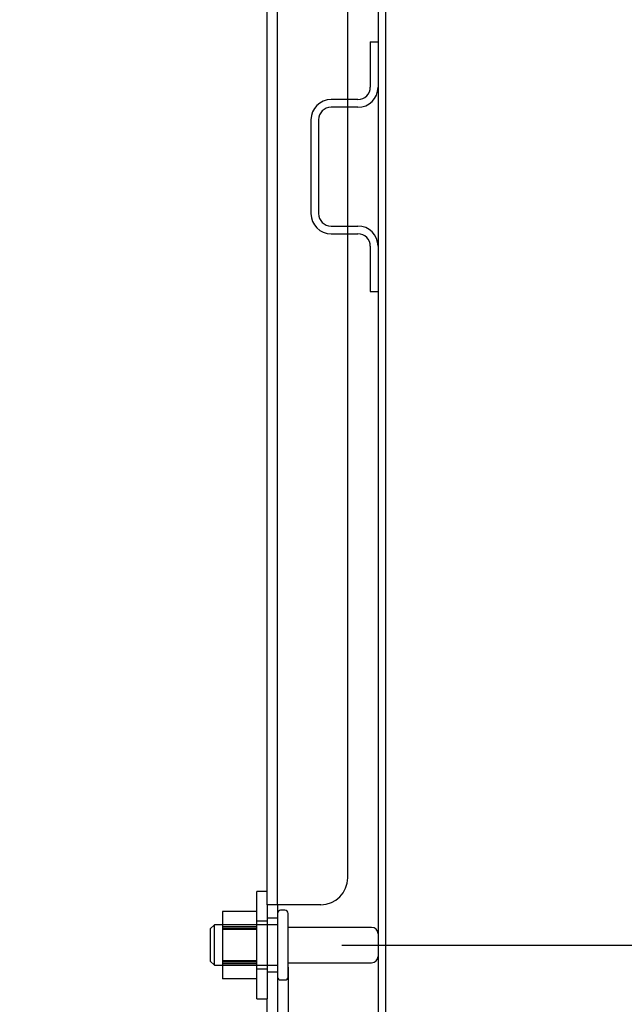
# Model space of a CAD drawing. Header units: inches. Extents: x 1 to 240, y -1 to 159.
# Tile 70 of 111: x 123.31 to 128.94, y 67.27 to 76.44. Entities that reach past the tile are written whole.
import ezdxf
from ezdxf.enums import TextEntityAlignment as Align
from ezdxf.lldxf.tags import DXFTag

# ---------------------------------------------------------------- set-up
doc = ezdxf.new("R2010")
doc.units = ezdxf.units.IN
doc.header["$MEASUREMENT"] = 0
for name, color, linetype in [('COM40680', 7, 'Continuous'), ('COM43543', 7, 'Continuous'), ('COM43575', 7, 'Continuous'), ('COM55702-16', 7, 'Continuous'), ('Default', 7, 'Continuous'), ('NTS166105', 7, 'Continuous'), ('STD26094', 7, 'Continuous'), ('WAF25059', 7, 'Continuous')]:
    doc.layers.add(name, color=color, linetype=linetype)
doc.styles.add('SEACAD_Times_New_Roman', font='times.ttf')
tags = doc.linetypes.add('HIDDEN2', pattern=[0.1875, 0.125, -0.0625]).pattern_tags.tags
tags[6:7] = [DXFTag(74, 4), DXFTag(75, 0), DXFTag(340, '0'), DXFTag(46, 0.0), DXFTag(50, 0.0), DXFTag(44, 0.0), DXFTag(45, 0.0)]
tags[4:5] = [DXFTag(74, 4), DXFTag(75, 0), DXFTag(340, '0'), DXFTag(46, 0.0), DXFTag(50, 0.0), DXFTag(44, 0.0), DXFTag(45, 0.0)]
doc.dimstyles.new('HAMMOND_(STH_-_240x160)', dxfattribs={"dimtxt": 1, "dimasz": 1.25, "dimexe": 0.5, "dimexo": 0.5, "dimgap": 0.25, "dimtad": 0, "dimtih": 1, "dimtoh": 1, "dimzin": 0, "dimdsep": 46, "dimtxsty": 'SEACAD_Times_New_Roman', "dimblk1": '_SE_FILLED', "dimblk2": '_SE_FILLED', "dimsah": 1, "dimcen": 0.5, "dimadec": 0, "dimazin": 0, "dimtfac": 0.8, "dimtofl": 0, "dimtmove": 0, "dimatfit": 3, "dimfxl": 1, "dimtolj": 1, "dimtzin": 0, "dimarcsym": 0})

# ---------------------------------------------------------------- blocks, each defined once
blk = doc.blocks.new('SE3')
at = {"layer": 'COM40680', "color": 7, "linetype": 'HIDDEN2'}
for p, q in [((125.6194, 68.2004), (125.6194, 98.6973)), ((125.7144, 68.2004), (125.7144, 98.6973)), ((126.3694, 68.4504), (126.3694, 98.4473)), ((125.6194, 68.2004), (125.6194, 67.3238)), ((125.7444, 68.2004), (125.6194, 68.2004)), ((125.7144, 68.2004), (125.7144, 67.3238)), ((126.1194, 68.2004), (125.7444, 68.2004)), ((125.7144, 68.0738), (125.6194, 68.0738)), ((125.6194, 67.5738), (125.7144, 67.5738)), ((125.6194, 67.0738), (125.6194, 67.3238)), ((125.7144, 67.3238), (125.7144, 67.0738))]:
    blk.add_line(p, q, dxfattribs=at)
blk.add_arc((126.1194, 68.4504), 0.25, 270, 0, dxfattribs=at)
at = {"layer": 'COM43543', "color": 7, "linetype": 'Continuous'}
blk.add_line((126.7234, 65.5568), (126.7234, 101.3408), dxfattribs=at)
at = {"layer": 'COM43575', "color": 7, "linetype": 'Continuous'}
blk.add_line((126.6514, 101.3768), (126.6514, 65.5208), dxfattribs=at)
at = {"layer": 'COM55702-16', "color": 7, "linetype": 'HIDDEN2'}
for p, q in [((126.5794, 76.2363), (126.5794, 75.8143)), ((126.5794, 76.2363), (126.6514, 76.2363)), ((126.4639, 75.6988), (126.2139, 75.6988)), ((126.4639, 75.6268), (126.2139, 75.6268)), ((126.0264, 75.5113), (126.0264, 74.6363)), ((126.0984, 75.5113), (126.0984, 74.6363)), ((126.2139, 74.5208), (126.4639, 74.5208)), ((126.2139, 74.4488), (126.4639, 74.4488)), ((126.5794, 74.3333), (126.5794, 73.9113)), ((126.5794, 73.9113), (126.6514, 73.9113))]:
    blk.add_line(p, q, dxfattribs=at)
for centre, radius, start, end in [((126.4639, 75.8143), 0.1875, 270, 0), ((126.4639, 75.8143), 0.1155, 270, 0), ((126.2139, 75.5113), 0.1875, 90, 180), ((126.2139, 75.5113), 0.1155, 90, 180), ((126.2139, 74.6363), 0.1875, 180, 270), ((126.2139, 74.6363), 0.1155, 180, 270), ((126.4639, 74.3333), 0.1875, 0, 90), ((126.4639, 74.3333), 0.1155, 0, 90)]:
    blk.add_arc(centre, radius, start, end, dxfattribs=at)
at = {"layer": 'NTS166105', "color": 7, "linetype": 'HIDDEN2'}
for p, q in [((125.2034, 68.1378), (125.2034, 67.9955)), ((125.5234, 68.1378), (125.2034, 68.1378)), ((125.5234, 68.0113), (125.2034, 68.0113)), ((125.2034, 67.9955), (125.2034, 67.6773)), ((125.5234, 67.9955), (125.2034, 67.9955)), ((125.5234, 67.9775), (125.2034, 67.9775)), ((125.5234, 67.9687), (125.2034, 67.9687)), ((125.2034, 67.6773), (125.2034, 67.5083)), ((125.5234, 67.6773), (125.2034, 67.6773)), ((125.2034, 67.6702), (125.5234, 67.6702)), ((125.5234, 67.6529), (125.2034, 67.6529)), ((125.5234, 67.6363), (125.2034, 67.6363)), ((125.5234, 67.5083), (125.2034, 67.5083))]:
    blk.add_line(p, q, dxfattribs=at)
at = {"layer": 'STD26094', "color": 7, "linetype": 'HIDDEN2'}
for p, q in [((125.7844, 68.1488), (125.7444, 68.1488)), ((125.8144, 67.5288), (125.8144, 68.1188)), ((125.1269, 68.0113), (125.0894, 67.9738)), ((125.0894, 67.9738), (125.0894, 67.6738)), ((125.1269, 67.6363), (125.1269, 68.0113)), ((125.7144, 68.0113), (125.1269, 68.0113)), ((126.5914, 67.9888), (125.8144, 67.9888)), ((125.0894, 67.6738), (125.1269, 67.6363)), ((125.1269, 67.6363), (125.7144, 67.6363)), ((125.8144, 67.6588), (126.5914, 67.6588)), ((125.7444, 67.4988), (125.7844, 67.4988))]:
    blk.add_line(p, q, dxfattribs=at)
for centre, radius, start, end in [((125.7444, 68.1188), 0.03, 90, 180), ((125.7844, 68.1188), 0.03, 0, 90), ((126.5914, 67.9288), 0.06, 0, 90), ((126.5914, 67.7188), 0.06, 270, 0), ((125.7444, 67.5288), 0.03, 180, 270), ((125.7844, 67.5288), 0.03, 270, 0)]:
    blk.add_arc(centre, radius, start, end, dxfattribs=at)
at = {"layer": 'WAF25059', "color": 7, "linetype": 'HIDDEN2'}
for p, q in [((125.5234, 67.3238), (125.5234, 68.3238)), ((125.6194, 68.3238), (125.5234, 68.3238)), ((125.6194, 68.0463), (125.5234, 68.0463)), ((125.5234, 67.6013), (125.6194, 67.6013)), ((125.5234, 67.3238), (125.6194, 67.3238))]:
    blk.add_line(p, q, dxfattribs=at)
blk = doc.blocks.new('DMBLK3144')
at = {"layer": 'Default', "linetype": 'Continuous'}
for points in [[(131.121, 69.0738), (130.7043, 69.0738), (130.9126, 67.8238)], [(131.121, 64.271), (130.9126, 65.521), (130.7043, 64.271)]]:
    blk.add_hatch(color=7, dxfattribs=at).paths.add_polyline_path(points)
at = {"layer": 'Default', "color": 7, "linetype": 'Continuous'}
for p, q in [((130.9126, 67.8238), (130.9126, 70.3238)), ((126.3144, 67.8238), (131.4126, 67.8238)), ((127.1154, 65.521), (131.4126, 65.521)), ((130.9126, 63.6353), (130.9126, 65.521)), ((130.9126, 63.6353), (131.4126, 63.6353))]:
    blk.add_line(p, q, dxfattribs=at)
at = {"layer": 'Default', "color": 7, "linetype": 'Continuous', "style": 'SEACAD_Times_New_Roman'}
for s, p in [('I/S', (135.1167, 64.1353)), ('2.30', (131.7626, 64.1353))]:
    blk.add_text(s, height=1, dxfattribs=at).set_placement(p, align=Align.TOP_LEFT)
blk = doc.blocks.new('_SE_FILLED')
at = {"color": 0}
blk.add_line((0, 0), (-1, 0), dxfattribs=at)
blk.add_solid([(0, 0), (-1, -0.1665), (-1, 0.1665), (0, 0)], dxfattribs=at)
blk = doc.blocks.new('DMBLK3145')
at = {"layer": 'Default', "linetype": 'Continuous'}
for points in [[(131.121, 82.1988), (130.9126, 83.4488), (130.7043, 82.1988)], [(131.121, 69.0738), (130.7043, 69.0738), (130.9126, 67.8238)]]:
    blk.add_hatch(color=7, dxfattribs=at).paths.add_polyline_path(points)
at = {"layer": 'Default', "color": 7, "linetype": 'Continuous'}
for p, q in [((126.3144, 83.4488), (131.4126, 83.4488)), ((130.9126, 76.4863), (130.9126, 83.4488)), ((130.9126, 67.8238), (130.9126, 75.1363)), ((126.3144, 67.8238), (131.4126, 67.8238))]:
    blk.add_line(p, q, dxfattribs=at)
at = {"layer": 'Default', "color": 7, "linetype": 'Continuous', "style": 'SEACAD_Times_New_Roman'}
blk.add_text('15.63', height=1, dxfattribs=at).set_placement((129.2065, 76.1363), align=Align.TOP_LEFT)
blk = doc.blocks.new('DMBLK3147')
at = {"layer": 'Default', "linetype": 'Continuous'}
for points in [[(124.5644, 60.1529), (125.8144, 60.3612), (124.5644, 60.5696)], [(127.9734, 60.1529), (127.9734, 60.5696), (126.7234, 60.3612)]]:
    blk.add_hatch(color=7, dxfattribs=at).paths.add_polyline_path(points)
at = {"layer": 'Default', "color": 7, "linetype": 'Continuous'}
for p, q in [((125.8144, 67.6188), (125.8144, 59.8612)), ((126.7234, 65.0568), (126.7234, 59.8612)), ((125.8144, 60.3612), (123.3144, 60.3612)), ((128.5576, 60.3612), (126.7234, 60.3612)), ((128.5576, 60.3612), (129.0576, 60.3612))]:
    blk.add_line(p, q, dxfattribs=at)
at = {"layer": 'Default', "color": 7, "linetype": 'Continuous', "style": 'SEACAD_Times_New_Roman'}
blk.add_text('0.91', height=1, dxfattribs=at).set_placement((129.4076, 60.8612), align=Align.TOP_LEFT)

msp = doc.modelspace()

# ---------------------------------------------------------------- block references
at = {"layer": 'Default'}
msp.add_blockref('SE3', (0, 0), dxfattribs=at)

# ---------------------------------------------------------------- dimensions: what is measured, and where the dimension line sits
at = {"layer": 'Default', "color": 7, "linetype": 'Continuous'}
dim = msp.add_linear_dim(base=(130.9126417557, 67.8238429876), p1=(125.8143625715, 67.8238429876), p2=(125.8143625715, 83.4488429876), angle=90, text='\\A1;<>', dimstyle='HAMMOND_(STH_-_240x160)', dxfattribs=at)
dim.commit()
dim.dimension.update_dxf_attribs({"geometry": 'DMBLK3145', "text_midpoint": (130.9126417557, 75.6363428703), "dimtype": 161})
dim = msp.add_linear_dim(base=(130.9126, 67.8238), p1=(126.6154, 65.521), p2=(125.8144, 67.8238), angle=90, text='\\A1;<> I/S', dimstyle='HAMMOND_(STH_-_240x160)', override={"dimtmove": 1}, dxfattribs=at)
dim.commit()
dim.dimension.update_dxf_attribs({"geometry": 'DMBLK3144', "text_midpoint": (131.4126, 63.6353), "dimtype": 160})
dim = msp.add_linear_dim(base=(125.8144, 60.3612), p1=(126.7234, 65.5568), p2=(125.8144, 68.1188), text='\\A1;<>', dimstyle='HAMMOND_(STH_-_240x160)', override={"dimtmove": 1}, dxfattribs=at)
dim.commit()
dim.dimension.update_dxf_attribs({"geometry": 'DMBLK3147', "text_midpoint": (129.0576, 60.3612), "dimtype": 160})

doc.saveas('drawing.dxf')
